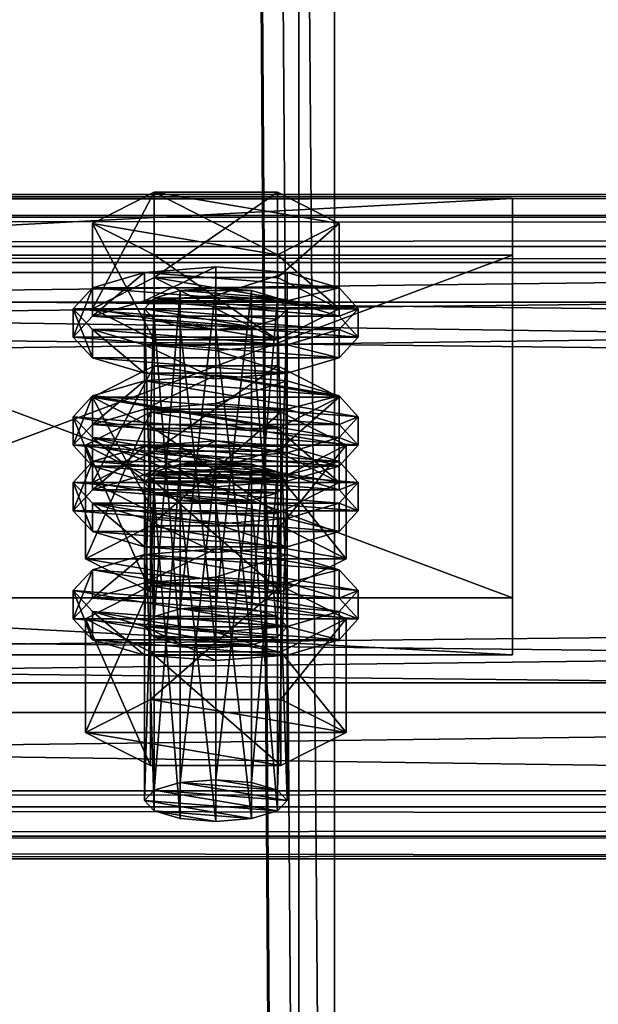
# Model space of a CAD drawing. Header units: millimetres. Extents: x 60485 to 71303, y 100 to 16900.
# Tile 124 of 256: x 65803 to 65852, y 662 to 744. Entities that reach past the tile are written whole.
import ezdxf

# ---------------------------------------------------------------- set-up
doc = ezdxf.new("R2010")
doc.units = ezdxf.units.MM
for name, color, linetype in [('13', 7, 'Continuous'), ('3', 7, 'Continuous'), ('6', 7, 'Continuous'), ('9', 7, 'Continuous')]:
    doc.layers.add(name, color=color, linetype=linetype)

msp = doc.modelspace()

# ---------------------------------------------------------------- meshes
at = {"layer": '13', "color": 20}
mesh = msp.add_polyface(dxfattribs=at)
corners = [(65814.804, 708.071, 3271.759), (65825.196, 715.244, 3273.952), (65814.804, 715.244, 3273.952), (65830.392, 712.612, 3282.559), (65809.608, 712.612, 3282.559), (65814, 693.282, 3224.365), (65814.804, 720.936, 3229.682), (65814, 720.059, 3232.551), (65814.804, 694.159, 3221.496), (65817, 721.578, 3227.582), (65817, 694.801, 3219.395), (65820, 721.813, 3226.813), (65814.804, 719.182, 3235.42), (65820, 718.304, 3238.289), (65817, 718.539, 3237.52), (65823, 718.539, 3237.52), (65826, 720.059, 3232.551), (65825.196, 720.936, 3229.682), (65809.608, 720.059, 3232.551), (65814.804, 722.69, 3223.944), (65814.804, 729.862, 3226.137), (65809.608, 727.231, 3234.744), (65825.196, 729.862, 3226.137), (65825.196, 717.427, 3241.158), (65814.804, 717.427, 3241.158), (65814.804, 724.6, 3243.35), (65825.196, 724.6, 3243.35), (65808, 717.668, 3231.82), (65809.608, 719.422, 3226.082), (65809.608, 721.813, 3226.813), (65808, 720.059, 3232.551), (65814, 720.706, 3221.882), (65814, 723.097, 3222.613), (65820, 721.176, 3220.344), (65820, 723.567, 3221.075), (65820, 714.159, 3243.296), (65814, 714.629, 3241.758), (65814, 717.02, 3242.489), (65820, 716.55, 3244.027), (65809.608, 715.914, 3237.558), (65809.608, 718.304, 3238.289), (65830.392, 719.422, 3226.082), (65832, 717.668, 3231.82), (65830.392, 715.914, 3237.558), (65826, 714.629, 3241.758), (65826, 717.02, 3242.489), (65830.392, 718.304, 3238.289), (65832, 720.059, 3232.551), (65830.392, 721.813, 3226.813), (65814, 711.605, 3219.099), (65820, 712.075, 3217.562), (65820, 714.466, 3218.293), (65814, 713.996, 3219.83)]
mesh.append_faces([[corners[k] for k in face] for face in [(0, 1, 2, 2), (5, 6, 7, 7), (8, 9, 6, 6), (10, 11, 9, 9), (12, 13, 14, 14), (18, 20, 21, 21), (19, 22, 20, 20), (24, 21, 25, 25), (23, 18, 24, 24), (21, 26, 25, 25), (27, 29, 30, 30), (28, 32, 29, 29), (31, 34, 32, 32), (35, 37, 38, 38), (36, 40, 37, 37), (39, 30, 40, 40), (44, 36, 35, 35), (37, 45, 38, 38), (49, 51, 52, 52)]], dxfattribs={"vtx0": -1, "color": 20})
mesh.append_faces([[corners[k] for k in face] for face in [(3, 4, 2, 2), (15, 12, 7, 7), (16, 7, 6, 6), (17, 6, 9, 9), (23, 19, 18, 18), (26, 21, 20, 20), (41, 31, 28, 28), (42, 28, 27, 27), (43, 27, 39, 39), (44, 39, 36, 36), (45, 37, 40, 40), (46, 40, 30, 30), (47, 30, 29, 29), (48, 29, 32, 32)]], dxfattribs={"vtx0": -1, "vtx2": -1, "vtx3": -1, "color": 20})
mesh.append_faces([[corners[k] for k in face] for face in [(18, 19, 20, 20), (23, 24, 25, 25), (24, 18, 21, 21), (27, 28, 29, 29), (28, 31, 32, 32), (31, 33, 34, 34), (35, 36, 37, 37), (36, 39, 40, 40), (39, 27, 30, 30), (49, 50, 51, 51)]], dxfattribs={"vtx2": -1, "vtx3": -1, "color": 20})
mesh = msp.add_polyface(dxfattribs=at)
corners = [(65830.392, 712.612, 3282.559), (65814.804, 715.244, 3273.952), (65825.196, 715.244, 3273.952), (65820, 695.036, 3218.627), (65823, 721.578, 3227.582), (65820, 721.813, 3226.813), (65823, 694.801, 3219.395), (65825.196, 720.936, 3229.682), (65825.196, 694.159, 3221.496), (65826, 720.059, 3232.551), (65820, 718.304, 3238.289), (65814.804, 719.182, 3235.42), (65823, 718.539, 3237.52), (65814, 720.059, 3232.551), (65825.196, 719.182, 3235.42), (65814.804, 720.936, 3229.682), (65817, 721.578, 3227.582), (65814.804, 722.69, 3223.944), (65825.196, 722.69, 3223.944), (65825.196, 729.862, 3226.137), (65830.392, 720.059, 3232.551), (65830.392, 727.231, 3234.744), (65825.196, 717.427, 3241.158), (65825.196, 724.6, 3243.35), (65814.804, 724.6, 3243.35), (65814.804, 729.862, 3226.137), (65820, 721.176, 3220.344), (65826, 720.706, 3221.882), (65826, 723.097, 3222.613), (65820, 723.567, 3221.075), (65830.392, 719.422, 3226.082), (65830.392, 721.813, 3226.813), (65832, 717.668, 3231.82), (65832, 720.059, 3232.551), (65830.392, 715.914, 3237.558), (65830.392, 718.304, 3238.289), (65826, 714.629, 3241.758), (65826, 717.02, 3242.489), (65820, 714.159, 3243.296), (65820, 716.55, 3244.027), (65814, 720.706, 3221.882), (65809.608, 719.422, 3226.082), (65808, 717.668, 3231.82), (65809.608, 715.914, 3237.558), (65809.608, 718.304, 3238.289), (65808, 720.059, 3232.551), (65809.608, 721.813, 3226.813), (65814, 723.097, 3222.613), (65830.392, 712.712, 3224.031), (65814, 713.996, 3219.83), (65820, 714.466, 3218.293)]
mesh.append_faces([[corners[k] for k in face] for face in [(0, 1, 2, 2), (3, 4, 5, 5), (6, 7, 4, 4), (8, 9, 7, 7), (4, 16, 5, 5), (18, 21, 19, 19), (20, 23, 21, 21), (22, 24, 23, 23), (17, 20, 18, 18), (21, 25, 19, 19), (26, 28, 29, 29), (27, 31, 28, 28), (30, 33, 31, 31), (32, 35, 33, 33), (34, 37, 35, 35), (36, 39, 37, 37), (40, 27, 26, 26), (28, 47, 29, 29)]], dxfattribs={"vtx0": -1, "color": 20})
mesh.append_faces([[corners[k] for k in face] for face in [(10, 11, 12, 12), (12, 13, 14, 14), (14, 13, 9, 9), (9, 15, 7, 7), (7, 16, 4, 4), (20, 17, 22, 22), (23, 25, 21, 21), (27, 40, 30, 30), (30, 41, 32, 32), (32, 42, 34, 34), (34, 43, 36, 36), (37, 44, 35, 35), (35, 45, 33, 33), (33, 46, 31, 31), (31, 47, 28, 28)]], dxfattribs={"vtx0": -1, "vtx1": -1, "color": 20})
mesh.append_faces([[corners[k] for k in face] for face in [(48, 49, 50, 50)]], dxfattribs={"vtx0": -1, "vtx2": -1, "vtx3": -1, "color": 20})
mesh.append_faces([[corners[k] for k in face] for face in [(17, 18, 19, 19), (18, 20, 21, 21), (20, 22, 23, 23), (26, 27, 28, 28), (27, 30, 31, 31), (30, 32, 33, 33), (32, 34, 35, 35), (34, 36, 37, 37), (36, 38, 39, 39)]], dxfattribs={"vtx2": -1, "vtx3": -1, "color": 20})
mesh = msp.add_polyface(dxfattribs=at)
corners = [(65825.196, 706.317, 3277.497), (65814.804, 706.317, 3277.497), (65817, 706.959, 3275.397), (65823, 706.959, 3275.397), (65820, 707.194, 3274.628), (65809.608, 705.44, 3280.366), (65814.804, 708.071, 3271.759), (65814.804, 715.244, 3273.952), (65809.608, 712.612, 3282.559), (65825.196, 702.809, 3288.973), (65814.804, 702.809, 3288.973), (65814.804, 709.981, 3291.166), (65825.196, 709.981, 3291.166), (65809.608, 704.804, 3273.897), (65814, 706.088, 3269.697), (65814, 708.478, 3270.428), (65809.608, 707.194, 3274.628), (65820, 706.558, 3268.16), (65820, 708.948, 3268.891), (65830.392, 707.194, 3274.628), (65826, 708.478, 3270.428), (65814, 693.282, 3224.365), (65814.804, 694.159, 3221.496), (65814.804, 720.936, 3229.682), (65817, 694.801, 3219.395), (65817, 721.578, 3227.582), (65820, 695.036, 3218.627), (65820, 721.813, 3226.813), (65820, 691.528, 3230.102), (65817, 718.539, 3237.52), (65820, 718.304, 3238.289), (65817, 691.763, 3229.334), (65814.804, 719.182, 3235.42), (65814.804, 692.405, 3227.233), (65814, 720.059, 3232.551), (65809.03, 699.004, 3226.114), (65814.515, 711.344, 3219.953), (65809.03, 708.567, 3229.038), (65814.515, 701.781, 3217.029), (65825.485, 711.344, 3219.953), (65825.485, 705.789, 3238.122), (65814.515, 705.789, 3238.122), (65830.97, 708.567, 3229.038), (65808, 708.567, 3229.038), (65809.608, 710.321, 3223.3), (65809.608, 712.712, 3224.031), (65808, 710.958, 3229.769), (65814, 711.605, 3219.099), (65814, 713.996, 3219.83), (65820, 705.058, 3240.513), (65814, 705.528, 3238.976), (65814, 707.919, 3239.707), (65820, 707.449, 3241.244), (65809.608, 706.813, 3234.775), (65809.608, 709.203, 3235.506), (65826, 711.605, 3219.099), (65820, 712.075, 3217.562), (65830.392, 710.321, 3223.3), (65832, 708.567, 3229.038), (65830.392, 706.813, 3234.775), (65826, 707.919, 3239.707), (65830.392, 709.203, 3235.506), (65832, 710.958, 3229.769)]
mesh.append_faces([[corners[k] for k in face] for face in [(3, 2, 4, 4), (5, 7, 8, 8), (10, 8, 11, 11), (8, 12, 11, 11), (13, 15, 16, 16), (14, 18, 15, 15), (20, 15, 18, 18), (28, 29, 30, 30), (31, 32, 29, 29), (33, 34, 32, 32), (35, 36, 37, 37), (38, 39, 36, 36), (37, 40, 41, 41), (43, 45, 46, 46), (44, 48, 45, 45), (49, 51, 52, 52), (50, 54, 51, 51), (53, 46, 54, 54), (47, 55, 56, 56), (54, 52, 51, 51)]], dxfattribs={"vtx0": -1, "color": 20})
mesh.append_faces([[corners[k] for k in face] for face in [(0, 1, 2, 2), (19, 16, 15, 15), (42, 37, 36, 36), (57, 47, 44, 44), (58, 44, 43, 43), (59, 43, 53, 53), (60, 54, 46, 46), (61, 46, 45, 45), (62, 45, 48, 48)]], dxfattribs={"vtx0": -1, "vtx2": -1, "vtx3": -1, "color": 20})
mesh.append_faces([[corners[k] for k in face] for face in [(5, 6, 7, 7), (9, 10, 11, 11), (10, 5, 8, 8), (13, 14, 15, 15), (14, 17, 18, 18), (21, 22, 23, 23), (22, 24, 25, 25), (24, 26, 27, 27), (33, 21, 34, 34), (43, 44, 45, 45), (44, 47, 48, 48), (49, 50, 51, 51), (50, 53, 54, 54), (53, 43, 46, 46)]], dxfattribs={"vtx2": -1, "vtx3": -1, "color": 20})
mesh = msp.add_polyface(dxfattribs=at)
corners = [(65825.196, 706.317, 3277.497), (65817, 706.959, 3275.397), (65823, 706.959, 3275.397), (65814.804, 708.071, 3271.759), (65825.196, 708.071, 3271.759), (65825.196, 715.244, 3273.952), (65830.392, 705.44, 3280.366), (65830.392, 712.612, 3282.559), (65825.196, 702.809, 3288.973), (65825.196, 709.981, 3291.166), (65814.804, 709.981, 3291.166), (65809.608, 712.612, 3282.559), (65820, 706.558, 3268.16), (65826, 706.088, 3269.697), (65826, 708.478, 3270.428), (65820, 708.948, 3268.891), (65830.392, 707.194, 3274.628), (65832, 705.44, 3280.366), (65809.608, 707.194, 3274.628), (65814, 708.478, 3270.428), (65820, 695.036, 3218.627), (65823, 694.801, 3219.395), (65823, 721.578, 3227.582), (65825.196, 694.159, 3221.496), (65825.196, 720.936, 3229.682), (65826, 693.282, 3224.365), (65826, 720.059, 3232.551), (65825.196, 719.182, 3235.42), (65825.196, 692.405, 3227.233), (65823, 718.539, 3237.52), (65823, 691.763, 3229.334), (65820, 718.304, 3238.289), (65814.515, 701.781, 3217.029), (65825.485, 701.781, 3217.029), (65825.485, 711.344, 3219.953), (65830.97, 708.567, 3229.038), (65825.485, 705.789, 3238.122), (65809.03, 708.567, 3229.038), (65814.515, 711.344, 3219.953), (65820, 712.075, 3217.562), (65826, 711.605, 3219.099), (65826, 713.996, 3219.83), (65820, 714.466, 3218.293), (65830.392, 710.321, 3223.3), (65830.392, 712.712, 3224.031), (65832, 708.567, 3229.038), (65832, 710.958, 3229.769), (65830.392, 706.813, 3234.775), (65830.392, 709.203, 3235.506), (65826, 705.528, 3238.976), (65826, 707.919, 3239.707), (65820, 707.449, 3241.244), (65814, 711.605, 3219.099), (65809.608, 710.321, 3223.3), (65808, 708.567, 3229.038), (65809.608, 709.203, 3235.506), (65808, 710.958, 3229.769), (65809.608, 712.712, 3224.031), (65814, 713.996, 3219.83)]
mesh.append_faces([[corners[k] for k in face] for face in [(4, 7, 5, 5), (6, 9, 7, 7), (8, 10, 9, 9), (3, 6, 4, 4), (12, 14, 15, 15), (13, 16, 14, 14), (25, 27, 26, 26), (28, 29, 27, 27), (30, 31, 29, 29), (33, 35, 34, 34), (35, 38, 34, 34), (39, 41, 42, 42), (40, 44, 41, 41), (43, 46, 44, 44), (45, 48, 46, 46), (47, 50, 48, 48), (49, 51, 50, 50), (44, 42, 41, 41)]], dxfattribs={"vtx0": -1, "color": 20})
mesh.append_faces([[corners[k] for k in face] for face in [(0, 1, 2, 2), (9, 11, 7, 7), (17, 18, 16, 16), (16, 19, 14, 14), (36, 37, 35, 35), (40, 52, 43, 43), (43, 53, 45, 45), (45, 54, 47, 47), (51, 55, 50, 50), (50, 56, 48, 48), (48, 57, 46, 46), (46, 58, 44, 44)]], dxfattribs={"vtx0": -1, "vtx1": -1, "color": 20})
mesh.append_faces([[corners[k] for k in face] for face in [(3, 4, 5, 5), (4, 6, 7, 7), (6, 8, 9, 9), (12, 13, 14, 14), (20, 21, 22, 22), (21, 23, 24, 24), (23, 25, 26, 26), (32, 33, 34, 34), (39, 40, 41, 41), (40, 43, 44, 44), (43, 45, 46, 46), (45, 47, 48, 48), (47, 49, 50, 50)]], dxfattribs={"vtx2": -1, "vtx3": -1, "color": 20})
mesh = msp.add_polyface(dxfattribs=at)
corners = [(65814, 678.663, 3272.18), (65814.804, 706.317, 3277.497), (65814, 705.44, 3280.366), (65814.804, 679.541, 3269.311), (65817, 706.959, 3275.397), (65817, 680.183, 3267.211), (65820, 707.194, 3274.628), (65817, 677.144, 3277.149), (65814.804, 704.563, 3283.235), (65817, 703.921, 3285.335), (65814.804, 677.786, 3275.049), (65823, 703.921, 3285.335), (65820, 703.686, 3286.104), (65825.196, 704.563, 3283.235), (65826, 705.44, 3280.366), (65830.392, 705.44, 3280.366), (65814.804, 708.071, 3271.759), (65809.608, 705.44, 3280.366), (65825.196, 702.809, 3288.973), (65814.804, 702.809, 3288.973), (65808, 703.049, 3279.635), (65809.608, 704.804, 3273.897), (65809.608, 707.194, 3274.628), (65808, 705.44, 3280.366), (65820, 699.541, 3291.111), (65814, 700.011, 3289.573), (65814, 702.402, 3290.304), (65820, 701.932, 3291.842), (65809.608, 701.295, 3285.373), (65809.608, 703.686, 3286.104), (65814, 706.088, 3269.697), (65826, 706.088, 3269.697), (65820, 706.558, 3268.16), (65830.392, 704.804, 3273.897), (65832, 703.049, 3279.635), (65830.392, 701.295, 3285.373), (65826, 700.011, 3289.573), (65830.392, 703.686, 3286.104), (65832, 705.44, 3280.366), (65809.608, 695.703, 3271.115), (65814, 696.987, 3266.915), (65814, 699.378, 3267.646), (65809.608, 698.093, 3271.846), (65820, 697.457, 3265.377), (65820, 699.848, 3266.108), (65826, 696.987, 3266.915), (65832, 696.339, 3277.584), (65820, 691.528, 3230.102), (65817, 691.763, 3229.334), (65817, 718.539, 3237.52), (65814.804, 692.405, 3227.233), (65814.804, 719.182, 3235.42), (65809.03, 699.004, 3226.114), (65814.515, 701.781, 3217.029), (65814.515, 711.344, 3219.953), (65825.485, 696.226, 3235.199), (65814.515, 696.226, 3235.199), (65814.515, 705.789, 3238.122), (65809.03, 708.567, 3229.038), (65830.97, 699.004, 3226.114), (65826, 705.528, 3238.976), (65809.608, 706.813, 3234.775), (65814, 705.528, 3238.976), (65820, 705.058, 3240.513)]
mesh.append_faces([[corners[k] for k in face] for face in [(0, 1, 2, 2), (3, 4, 1, 1), (5, 6, 4, 4), (7, 8, 9, 9), (10, 2, 8, 8), (9, 11, 12, 12), (18, 17, 19, 19), (20, 22, 23, 23), (24, 26, 27, 27), (25, 29, 26, 26), (28, 23, 29, 29), (30, 31, 32, 32), (36, 25, 24, 24), (29, 27, 26, 26), (39, 41, 42, 42), (40, 44, 41, 41), (40, 45, 43, 43), (56, 58, 57, 57), (60, 62, 63, 63)]], dxfattribs={"vtx0": -1, "color": 20})
mesh.append_faces([[corners[k] for k in face] for face in [(11, 9, 8, 8), (13, 8, 2, 2), (14, 2, 1, 1), (15, 16, 17, 17), (33, 30, 21, 21), (34, 21, 20, 20), (35, 20, 28, 28), (36, 28, 25, 25), (37, 29, 23, 23), (38, 23, 22, 22), (46, 42, 41, 41), (59, 53, 52, 52), (60, 61, 62, 62)]], dxfattribs={"vtx0": -1, "vtx2": -1, "vtx3": -1, "color": 20})
mesh.append_faces([[corners[k] for k in face] for face in [(20, 21, 22, 22), (24, 25, 26, 26), (25, 28, 29, 29), (28, 20, 23, 23), (39, 40, 41, 41), (40, 43, 44, 44), (47, 48, 49, 49), (48, 50, 51, 51), (52, 53, 54, 54), (55, 56, 57, 57), (56, 52, 58, 58)]], dxfattribs={"vtx2": -1, "vtx3": -1, "color": 20})
mesh = msp.add_polyface(dxfattribs=at)
corners = [(65820, 680.418, 3266.442), (65823, 706.959, 3275.397), (65820, 707.194, 3274.628), (65823, 680.183, 3267.211), (65825.196, 706.317, 3277.497), (65825.196, 679.541, 3269.311), (65826, 705.44, 3280.366), (65826, 678.663, 3272.18), (65825.196, 704.563, 3283.235), (65825.196, 677.786, 3275.049), (65823, 703.921, 3285.335), (65814.804, 704.563, 3283.235), (65814, 705.44, 3280.366), (65814.804, 706.317, 3277.497), (65830.392, 705.44, 3280.366), (65809.608, 705.44, 3280.366), (65825.196, 702.809, 3288.973), (65826, 706.088, 3269.697), (65830.392, 704.804, 3273.897), (65830.392, 707.194, 3274.628), (65832, 703.049, 3279.635), (65832, 705.44, 3280.366), (65830.392, 701.295, 3285.373), (65830.392, 703.686, 3286.104), (65826, 700.011, 3289.573), (65826, 702.402, 3290.304), (65820, 699.541, 3291.111), (65820, 701.932, 3291.842), (65814, 706.088, 3269.697), (65809.608, 704.804, 3273.897), (65808, 703.049, 3279.635), (65809.608, 701.295, 3285.373), (65809.608, 703.686, 3286.104), (65808, 705.44, 3280.366), (65820, 697.457, 3265.377), (65826, 696.987, 3266.915), (65826, 699.378, 3267.646), (65820, 699.848, 3266.108), (65830.392, 695.703, 3271.115), (65830.392, 698.093, 3271.846), (65832, 696.339, 3277.584), (65814, 699.378, 3267.646), (65826, 693.282, 3224.365), (65825.196, 692.405, 3227.233), (65825.196, 719.182, 3235.42), (65823, 691.763, 3229.334), (65823, 718.539, 3237.52), (65820, 691.528, 3230.102), (65820, 718.304, 3238.289), (65825.485, 701.781, 3217.029), (65830.97, 699.004, 3226.114), (65830.97, 708.567, 3229.038), (65825.485, 696.226, 3235.199), (65825.485, 705.789, 3238.122), (65814.515, 705.789, 3238.122), (65814.515, 701.781, 3217.029), (65809.03, 699.004, 3226.114), (65826, 705.528, 3238.976), (65820, 705.058, 3240.513), (65820, 707.449, 3241.244), (65830.392, 706.813, 3234.775), (65809.608, 706.813, 3234.775)]
mesh.append_faces([[corners[k] for k in face] for face in [(0, 1, 2, 2), (3, 4, 1, 1), (5, 6, 4, 4), (7, 8, 6, 6), (9, 10, 8, 8), (18, 21, 19, 19), (20, 23, 21, 21), (22, 25, 23, 23), (24, 27, 25, 25), (34, 36, 37, 37), (35, 39, 36, 36), (39, 37, 36, 36), (50, 53, 51, 51), (52, 54, 53, 53), (55, 50, 49, 49)]], dxfattribs={"vtx0": -1, "color": 20})
mesh.append_faces([[corners[k] for k in face] for face in [(10, 11, 8, 8), (8, 12, 6, 6), (6, 13, 4, 4), (14, 15, 16, 16), (17, 28, 18, 18), (18, 29, 20, 20), (20, 30, 22, 22), (22, 31, 24, 24), (27, 32, 25, 25), (25, 32, 23, 23), (23, 33, 21, 21), (40, 41, 39, 39), (50, 56, 52, 52), (60, 61, 57, 57)]], dxfattribs={"vtx0": -1, "vtx1": -1, "color": 20})
mesh.append_faces([[corners[k] for k in face] for face in [(39, 41, 37, 37)]], dxfattribs={"vtx0": -1, "vtx2": -1, "vtx3": -1, "color": 20})
mesh.append_faces([[corners[k] for k in face] for face in [(17, 18, 19, 19), (18, 20, 21, 21), (20, 22, 23, 23), (22, 24, 25, 25), (24, 26, 27, 27), (34, 35, 36, 36), (35, 38, 39, 39), (42, 43, 44, 44), (43, 45, 46, 46), (45, 47, 48, 48), (49, 50, 51, 51), (50, 52, 53, 53), (57, 58, 59, 59)]], dxfattribs={"vtx2": -1, "vtx3": -1, "color": 20})
mesh = msp.add_polyface(dxfattribs=at)
corners = [(65814, 678.663, 3272.18), (65814.804, 679.541, 3269.311), (65814.804, 706.317, 3277.497), (65817, 680.183, 3267.211), (65817, 706.959, 3275.397), (65820, 680.418, 3266.442), (65820, 707.194, 3274.628), (65820, 676.909, 3277.918), (65817, 677.144, 3277.149), (65817, 703.921, 3285.335), (65820, 703.686, 3286.104), (65814.804, 677.786, 3275.049), (65814.804, 704.563, 3283.235), (65814, 705.44, 3280.366), (65825.196, 679.541, 3269.311), (65826, 678.663, 3272.18), (65825.196, 677.786, 3275.049), (65823, 677.144, 3277.149), (65809.03, 684.385, 3273.929), (65814.515, 687.163, 3264.844), (65814.515, 696.726, 3267.768), (65809.03, 693.948, 3276.853), (65825.485, 696.726, 3267.768), (65825.485, 681.608, 3283.014), (65814.515, 681.608, 3283.014), (65814.515, 691.171, 3285.938), (65830.97, 684.385, 3273.929), (65825.485, 691.171, 3285.938), (65830.97, 693.948, 3276.853), (65808, 693.948, 3276.853), (65809.608, 695.703, 3271.115), (65809.608, 698.093, 3271.846), (65808, 696.339, 3277.584), (65820, 690.44, 3288.328), (65814, 690.91, 3286.791), (65814, 693.301, 3287.522), (65820, 692.831, 3289.059), (65809.608, 692.194, 3282.591), (65809.608, 694.585, 3283.322), (65830.392, 695.703, 3271.115), (65814, 696.987, 3266.915), (65832, 693.948, 3276.853), (65830.392, 692.194, 3282.591), (65826, 690.91, 3286.791), (65826, 693.301, 3287.522), (65830.392, 694.585, 3283.322), (65825.196, 694.159, 3221.496), (65817, 694.801, 3219.395), (65814.804, 694.159, 3221.496), (65826, 693.282, 3224.365), (65814, 693.282, 3224.365), (65825.196, 692.405, 3227.233), (65814.804, 692.405, 3227.233), (65823, 691.763, 3229.334), (65817, 691.763, 3229.334), (65825.485, 696.226, 3235.199), (65809.03, 699.004, 3226.114), (65814.515, 696.226, 3235.199)]
mesh.append_faces([[corners[k] for k in face] for face in [(7, 9, 10, 10), (7, 11, 8, 8), (18, 20, 21, 21), (19, 22, 20, 20), (24, 21, 25, 25), (23, 18, 24, 24), (21, 27, 25, 25), (29, 31, 32, 32), (33, 35, 36, 36), (34, 38, 35, 35), (37, 32, 38, 38), (38, 36, 35, 35), (55, 56, 57, 57)]], dxfattribs={"vtx0": -1, "color": 20})
mesh.append_faces([[corners[k] for k in face] for face in [(17, 11, 7, 7)]], dxfattribs={"vtx0": -1, "vtx1": -1, "color": 20})
mesh.append_faces([[corners[k] for k in face] for face in [(14, 5, 3, 3), (15, 3, 1, 1), (16, 1, 0, 0), (17, 0, 11, 11), (26, 19, 18, 18), (28, 21, 20, 20), (39, 40, 30, 30), (41, 30, 29, 29), (42, 29, 37, 37), (43, 37, 34, 34), (44, 38, 32, 32), (45, 32, 31, 31), (46, 47, 48, 48), (49, 48, 50, 50), (51, 50, 52, 52), (53, 52, 54, 54)]], dxfattribs={"vtx0": -1, "vtx2": -1, "vtx3": -1, "color": 20})
mesh.append_faces([[corners[k] for k in face] for face in [(0, 1, 2, 2), (1, 3, 4, 4), (3, 5, 6, 6), (7, 8, 9, 9), (8, 11, 12, 12), (11, 0, 13, 13), (18, 19, 20, 20), (23, 24, 25, 25), (24, 18, 21, 21), (29, 30, 31, 31), (33, 34, 35, 35), (34, 37, 38, 38), (37, 29, 32, 32)]], dxfattribs={"vtx2": -1, "vtx3": -1, "color": 20})
mesh = msp.add_polyface(dxfattribs=at)
corners = [(65820, 680.418, 3266.442), (65823, 680.183, 3267.211), (65823, 706.959, 3275.397), (65825.196, 679.541, 3269.311), (65825.196, 706.317, 3277.497), (65826, 678.663, 3272.18), (65826, 705.44, 3280.366), (65825.196, 677.786, 3275.049), (65825.196, 704.563, 3283.235), (65823, 677.144, 3277.149), (65823, 703.921, 3285.335), (65820, 676.909, 3277.918), (65820, 703.686, 3286.104), (65817, 680.183, 3267.211), (65814.804, 679.541, 3269.311), (65814, 678.663, 3272.18), (65814.515, 687.163, 3264.844), (65825.485, 687.163, 3264.844), (65825.485, 696.726, 3267.768), (65830.97, 684.385, 3273.929), (65830.97, 693.948, 3276.853), (65825.485, 681.608, 3283.014), (65825.485, 691.171, 3285.938), (65814.515, 691.171, 3285.938), (65809.03, 684.385, 3273.929), (65809.03, 693.948, 3276.853), (65814.515, 696.726, 3267.768), (65830.392, 695.703, 3271.115), (65832, 693.948, 3276.853), (65832, 696.339, 3277.584), (65830.392, 698.093, 3271.846), (65830.392, 692.194, 3282.591), (65830.392, 694.585, 3283.322), (65826, 690.91, 3286.791), (65826, 693.301, 3287.522), (65820, 690.44, 3288.328), (65820, 692.831, 3289.059), (65826, 696.987, 3266.915), (65814, 696.987, 3266.915), (65809.608, 695.703, 3271.115), (65808, 693.948, 3276.853), (65809.608, 692.194, 3282.591), (65814, 690.91, 3286.791), (65809.608, 694.585, 3283.322), (65808, 696.339, 3277.584), (65809.608, 698.093, 3271.846), (65817, 694.801, 3219.395), (65823, 694.801, 3219.395), (65820, 695.036, 3218.627), (65825.196, 694.159, 3221.496), (65814.804, 694.159, 3221.496), (65826, 693.282, 3224.365), (65814, 693.282, 3224.365), (65825.196, 692.405, 3227.233), (65814.804, 692.405, 3227.233), (65823, 691.763, 3229.334), (65817, 691.763, 3229.334), (65820, 691.528, 3230.102)]
mesh.append_faces([[corners[k] for k in face] for face in [(9, 12, 10, 10), (0, 3, 1, 1), (17, 20, 18, 18), (19, 22, 20, 20), (21, 23, 22, 22), (16, 19, 17, 17), (20, 26, 18, 18), (27, 29, 30, 30), (28, 32, 29, 29), (31, 34, 32, 32), (33, 36, 34, 34), (33, 42, 35, 35), (46, 47, 48, 48), (55, 56, 57, 57)]], dxfattribs={"vtx0": -1, "color": 20})
mesh.append_faces([[corners[k] for k in face] for face in [(3, 13, 5, 5), (5, 14, 7, 7), (7, 15, 9, 9), (19, 24, 21, 21), (22, 25, 20, 20), (37, 38, 27, 27), (27, 39, 28, 28), (28, 40, 31, 31), (31, 41, 33, 33), (36, 43, 34, 34), (34, 44, 32, 32), (32, 45, 29, 29), (47, 46, 49, 49), (49, 50, 51, 51), (51, 52, 53, 53), (53, 54, 55, 55)]], dxfattribs={"vtx0": -1, "vtx1": -1, "color": 20})
mesh.append_faces([[corners[k] for k in face] for face in [(0, 1, 2, 2), (1, 3, 4, 4), (3, 5, 6, 6), (5, 7, 8, 8), (7, 9, 10, 10), (9, 11, 12, 12), (16, 17, 18, 18), (17, 19, 20, 20), (19, 21, 22, 22), (27, 28, 29, 29), (28, 31, 32, 32), (31, 33, 34, 34), (33, 35, 36, 36)]], dxfattribs={"vtx2": -1, "vtx3": -1, "color": 20})
at = {"layer": '3', "color": 91}
mesh = msp.add_polyface(dxfattribs=at)
corners = [(65770, 8485, 5564.7), (65830, 8485, 5564.7), (65830, 145.041, 3014.919), (65770, 145.041, 3014.919), (65770, 271.84, 2970.03), (65830, 271.84, 2970.03), (65830, 8485, 5481.045), (65770, 8485, 5481.045), (65770, 145.041, 2970.03), (65827, 8485, 5484.182), (65773, 8485, 5484.182), (65773, 8485, 5561.563), (65827, 8485, 5561.563), (65773, 145.041, 3011.782), (65827, 145.041, 3011.782), (65773, 261.579, 2970.03), (65773, 145.041, 2970.03), (65827, 261.579, 2970.03), (65827, 145.041, 2970.03), (65830, 145.041, 2970.03)]
mesh.append_faces([[corners[k] for k in face] for face in [(0, 2, 3, 3), (4, 6, 7, 7), (4, 3, 8, 8), (0, 4, 7, 7), (12, 13, 14, 14), (15, 11, 10, 10), (13, 15, 16, 16), (17, 10, 9, 9), (17, 14, 18, 18), (12, 17, 9, 9), (8, 13, 16, 16), (18, 2, 19, 19), (5, 1, 6, 6), (2, 5, 19, 19), (5, 18, 19, 19), (15, 8, 16, 16)]], dxfattribs={"vtx0": -1, "color": 91})
mesh.append_faces([[corners[k] for k in face] for face in [(3, 4, 0, 0), (0, 11, 1, 1), (11, 7, 10, 10), (10, 7, 9, 9), (1, 12, 6, 6), (12, 1, 11, 11), (6, 9, 7, 7), (11, 15, 13, 13), (14, 17, 12, 12), (2, 14, 3, 3), (3, 13, 8, 8), (1, 5, 2, 2), (18, 5, 17, 17), (17, 5, 15, 15), (8, 15, 4, 4), (4, 15, 5, 5)]], dxfattribs={"vtx0": -1, "vtx1": -1, "color": 91})
mesh.append_faces([[corners[k] for k in face] for face in [(11, 0, 7, 7), (6, 12, 9, 9), (2, 18, 14, 14), (3, 14, 13, 13)]], dxfattribs={"vtx0": -1, "vtx2": -1, "vtx3": -1, "color": 91})
mesh.append_faces([[corners[k] for k in face] for face in [(0, 1, 2, 2), (4, 5, 6, 6), (12, 11, 13, 13), (17, 15, 10, 10)]], dxfattribs={"vtx2": -1, "vtx3": -1, "color": 91})
mesh = msp.add_polyface(dxfattribs=at)
corners = [(65845, 724.559, 3192.18), (65755, 724.559, 3192.18), (65755, 690.936, 3302.155), (65845, 690.936, 3302.155), (65755, 729.34, 3193.642), (65755, 695.717, 3303.617), (65845, 729.34, 3193.642), (65845, 695.717, 3303.617)]
mesh.append_faces([[corners[k] for k in face] for face in [(0, 2, 3, 3), (1, 5, 2, 2), (4, 7, 5, 5), (6, 3, 7, 7), (1, 6, 4, 4), (3, 5, 7, 7)]], dxfattribs={"vtx0": -1, "color": 91})
mesh.append_faces([[corners[k] for k in face] for face in [(0, 1, 2, 2), (1, 4, 5, 5), (4, 6, 7, 7), (6, 0, 3, 3), (1, 0, 6, 6), (3, 2, 5, 5)]], dxfattribs={"vtx2": -1, "vtx3": -1, "color": 91})
at = {"layer": '6', "color": 2}
mesh = msp.add_polyface(dxfattribs=at)
corners = [(65773, 8445, 2973.03), (65827, 8445, 2973.03), (65827, 281.652, 2973.03), (65773, 281.652, 2973.03), (65827, 8445, 3027.03), (65827, 458.279, 3027.03), (65773, 8445, 3027.03), (65773, 458.279, 3027.03), (65770, 8445, 2970.03), (65770, 8445, 3030.03), (65770, 468.091, 3030.03), (65770, 271.84, 2970.03), (65830, 8445, 3030.03), (65830, 468.091, 3030.03), (65830, 8445, 2970.03), (65830, 271.84, 2970.03)]
mesh.append_faces([[corners[k] for k in face] for face in [(0, 2, 3, 3), (1, 5, 2, 2), (4, 7, 5, 5), (6, 3, 7, 7), (8, 10, 11, 11), (9, 13, 10, 10), (12, 15, 13, 13), (14, 11, 15, 15)]], dxfattribs={"vtx0": -1, "color": 2})
mesh.append_faces([[corners[k] for k in face] for face in [(9, 6, 12, 12), (6, 8, 0, 0), (0, 8, 1, 1), (12, 4, 14, 14), (4, 12, 6, 6), (14, 1, 8, 8), (11, 3, 15, 15), (3, 10, 7, 7), (7, 10, 5, 5), (15, 2, 13, 13), (2, 15, 3, 3), (13, 5, 10, 10)]], dxfattribs={"vtx0": -1, "vtx1": -1, "color": 2})
mesh.append_faces([[corners[k] for k in face] for face in [(6, 9, 8, 8), (14, 4, 1, 1), (3, 11, 10, 10), (13, 2, 5, 5)]], dxfattribs={"vtx0": -1, "vtx2": -1, "vtx3": -1, "color": 2})
mesh.append_faces([[corners[k] for k in face] for face in [(0, 1, 2, 2), (1, 4, 5, 5), (4, 6, 7, 7), (6, 0, 3, 3), (8, 9, 10, 10), (9, 12, 13, 13), (12, 14, 15, 15), (14, 8, 11, 11)]], dxfattribs={"vtx2": -1, "vtx3": -1, "color": 2})
at = {"layer": '9', "color": 243}
mesh = msp.add_polyface(dxfattribs=at)
corners = [(66100, 678.146, 3183.217), (66100, 723.091, 3196.964), (62900, 723.091, 3196.964), (62900, 678.146, 3183.217), (66100, 688.575, 3309.804), (62900, 688.575, 3309.804), (66100, 723.957, 3320.626), (62900, 723.957, 3320.626), (66100, 727.759, 3308.195), (62900, 727.759, 3308.195), (66100, 729.672, 3308.78), (62900, 729.672, 3308.78), (66100, 725.284, 3323.124), (62900, 725.284, 3323.124), (66100, 686.078, 3311.131), (62900, 686.078, 3311.131), (66100, 720.593, 3198.292), (62900, 720.593, 3198.292), (66100, 679.474, 3185.714), (62900, 679.474, 3185.714), (66100, 675.671, 3198.146), (62900, 675.671, 3198.146), (66100, 673.759, 3197.561), (62900, 673.759, 3197.561)]
mesh.append_faces([[corners[k] for k in face] for face in [(0, 2, 3, 3), (1, 5, 2, 2), (4, 7, 5, 5), (6, 9, 7, 7), (8, 11, 9, 9), (10, 13, 11, 11), (12, 15, 13, 13), (14, 17, 15, 15), (16, 19, 17, 17), (18, 21, 19, 19), (20, 23, 21, 21), (22, 3, 23, 23), (8, 12, 10, 10), (20, 0, 22, 22), (11, 7, 9, 9)]], dxfattribs={"vtx0": -1, "color": 243})
mesh.append_faces([[corners[k] for k in face] for face in [(14, 1, 16, 16), (16, 0, 18, 18), (18, 0, 20, 20), (3, 19, 23, 23), (19, 2, 17, 17), (17, 2, 15, 15), (15, 5, 13, 13), (13, 7, 11, 11)]], dxfattribs={"vtx0": -1, "vtx1": -1, "color": 243})
mesh.append_faces([[corners[k] for k in face] for face in [(12, 8, 6, 6), (6, 14, 12, 12), (14, 6, 4, 4), (14, 4, 1, 1), (16, 1, 0, 0), (19, 3, 2, 2), (15, 2, 5, 5), (13, 5, 7, 7)]], dxfattribs={"vtx0": -1, "vtx2": -1, "vtx3": -1, "color": 243})
mesh.append_faces([[corners[k] for k in face] for face in [(21, 23, 19, 19)]], dxfattribs={"vtx1": -1, "color": 243})
mesh.append_faces([[corners[k] for k in face] for face in [(0, 1, 2, 2), (1, 4, 5, 5), (4, 6, 7, 7), (6, 8, 9, 9), (8, 10, 11, 11), (10, 12, 13, 13), (12, 14, 15, 15), (14, 16, 17, 17), (16, 18, 19, 19), (18, 20, 21, 21), (20, 22, 23, 23), (22, 0, 3, 3)]], dxfattribs={"vtx2": -1, "vtx3": -1, "color": 243})
mesh = msp.add_polyface(dxfattribs=at)
corners = [(68700, 678.146, 3183.217), (68700, 723.091, 3196.964), (65500, 723.091, 3196.964), (65500, 678.146, 3183.217), (68700, 688.575, 3309.804), (65500, 688.575, 3309.804), (68700, 723.957, 3320.626), (65500, 723.957, 3320.626), (68700, 727.759, 3308.195), (65500, 727.759, 3308.195), (68700, 729.672, 3308.78), (65500, 729.672, 3308.78), (68700, 725.284, 3323.124), (65500, 725.284, 3323.124), (68700, 686.078, 3311.131), (65500, 686.078, 3311.131), (68700, 720.593, 3198.292), (65500, 720.593, 3198.292), (68700, 679.474, 3185.714), (65500, 679.474, 3185.714), (68700, 675.671, 3198.146), (65500, 675.671, 3198.146), (68700, 673.759, 3197.561), (65500, 673.759, 3197.561)]
mesh.append_faces([[corners[k] for k in face] for face in [(0, 2, 3, 3), (1, 5, 2, 2), (4, 7, 5, 5), (6, 9, 7, 7), (8, 11, 9, 9), (10, 13, 11, 11), (12, 15, 13, 13), (14, 17, 15, 15), (16, 19, 17, 17), (18, 21, 19, 19), (20, 23, 21, 21), (22, 3, 23, 23), (8, 12, 10, 10), (20, 0, 22, 22), (11, 7, 9, 9)]], dxfattribs={"vtx0": -1, "color": 243})
mesh.append_faces([[corners[k] for k in face] for face in [(12, 6, 14, 14), (14, 1, 16, 16), (16, 0, 18, 18), (18, 0, 20, 20), (3, 19, 23, 23), (19, 2, 17, 17), (17, 2, 15, 15), (15, 5, 13, 13), (13, 7, 11, 11)]], dxfattribs={"vtx0": -1, "vtx1": -1, "color": 243})
mesh.append_faces([[corners[k] for k in face] for face in [(12, 8, 6, 6), (14, 6, 4, 4), (14, 4, 1, 1), (16, 1, 0, 0), (19, 3, 2, 2), (15, 2, 5, 5), (13, 5, 7, 7)]], dxfattribs={"vtx0": -1, "vtx2": -1, "vtx3": -1, "color": 243})
mesh.append_faces([[corners[k] for k in face] for face in [(21, 23, 19, 19)]], dxfattribs={"vtx1": -1, "color": 243})
mesh.append_faces([[corners[k] for k in face] for face in [(0, 1, 2, 2), (1, 4, 5, 5), (4, 6, 7, 7), (6, 8, 9, 9), (8, 10, 11, 11), (10, 12, 13, 13), (12, 14, 15, 15), (14, 16, 17, 17), (16, 18, 19, 19), (18, 20, 21, 21), (20, 22, 23, 23), (22, 0, 3, 3)]], dxfattribs={"vtx2": -1, "vtx3": -1, "color": 243})

doc.saveas('drawing.dxf')
